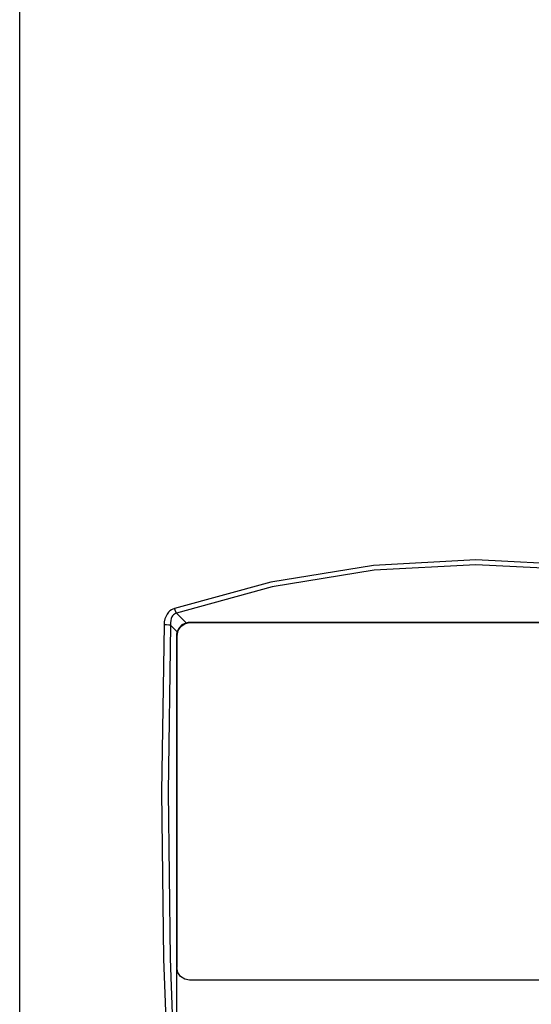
# Model space of a CAD drawing. Extents: x 0 to 297, y 0 to 210.
# Tile 35 of 41: x 226 to 238, y 125 to 148. Entities that reach past the tile are written whole.
import ezdxf

# ---------------------------------------------------------------- set-up
doc = ezdxf.new("R2010")
doc.units = 0
doc.header["$LTSCALE"] = 16.335
doc.header["$MEASUREMENT"] = 0
doc.layers.get('0').update_dxf_attribs({"linetype": 'CONTINUOUS'})

msp = doc.modelspace()

# ---------------------------------------------------------------- linework, layer by layer
at = {"color": 9, "linetype": 'Continuous'}
for p, q in [((230.30838, 134.27621), (230.08143, 134.50316)), ((229.9409, 134.21943), (230.09706, 134.06326)), ((230.38658, 134.28706), (230.39555, 134.27809)), ((230.08681, 133.98719), (230.09573, 133.97827)), ((230.08681, 126.14666), (230.09573, 126.14666))]:
    msp.add_line(p, q, dxfattribs=at)
at = {"color": 7, "linetype": 'Continuous'}
for p, q in [((230.38658, 134.28706), (243.96774, 134.28706)), ((230.39555, 134.27809), (243.95877, 134.27809)), ((230.08681, 126.14666), (230.08681, 133.98719)), ((230.09573, 126.14666), (230.09573, 133.97827)), ((230.08681, 122.45879), (230.08681, 126.14666)), ((243.96733, 125.84666), (230.38699, 125.84666))]:
    msp.add_line(p, q, dxfattribs=at)
at = {"color": 9, "linetype": 'Continuous'}
for points in [[(226.38139, 108.83705), (226.38139, 115.49305), (226.38139, 122.20339), (226.38139, 128.94301), (226.38139, 135.68674), (226.38139, 142.40942), (226.38139, 149.08596), (226.38139, 155.69141)], [(244.32183, 134.61501), (241.96938, 135.25184), (239.55228, 135.6335), (237.13798, 135.756), (234.72373, 135.62525), (232.30448, 135.23451), (230.03249, 134.61501)], [(244.27289, 134.50316), (241.93726, 135.13886), (239.53637, 135.52003), (237.13821, 135.64237), (234.74012, 135.51179), (232.33711, 135.12155), (230.08143, 134.50316)], [(230.03249, 134.61501), (229.99383, 134.59942), (229.95846, 134.57958), (229.92467, 134.55448), (229.89181, 134.52256), (229.86019, 134.48198), (229.83124, 134.43119), (229.80742, 134.37008), (229.79117, 134.30015), (229.7842, 134.2247)], [(230.08143, 134.50316), (230.05471, 134.49392), (230.03086, 134.48114), (230.00874, 134.46418), (229.98803, 134.44188), (229.96916, 134.41279), (229.95335, 134.37562), (229.9424, 134.3301), (229.93795, 134.27723), (229.9409, 134.21943)], [(230.08143, 134.50316), (230.06309, 134.53527), (230.04631, 134.57364), (230.03249, 134.61501)], [(229.7842, 134.2247), (229.72674, 130.28786), (229.77163, 126.35127), (229.91841, 122.43656)], [(229.9409, 134.21943), (229.89447, 134.22157), (229.83967, 134.22341), (229.7842, 134.2247)], [(229.9409, 134.21943), (229.88383, 130.28756), (229.92842, 126.35592), (230.07419, 122.44617)]]:
    msp.add_lwpolyline(points, dxfattribs=at)
at = {"color": 7, "linetype": 'Continuous'}
for points in [[(230.09573, 133.97827), (230.11856, 134.09305), (230.18353, 134.19029), (230.28077, 134.25526), (230.39555, 134.27809)], [(230.09706, 134.06326), (230.14169, 134.15769), (230.21444, 134.23095), (230.30838, 134.27621)], [(230.30838, 134.27621), (230.33435, 134.28228), (230.36041, 134.28587), (230.38658, 134.28706)], [(230.08681, 133.98719), (230.08793, 134.01264), (230.09133, 134.03799), (230.09706, 134.06326)], [(230.38699, 125.84666), (230.27209, 125.86951), (230.1747, 125.93456), (230.10965, 126.03189), (230.08681, 126.14666)]]:
    msp.add_lwpolyline(points, dxfattribs=at)

doc.saveas('drawing.dxf')
